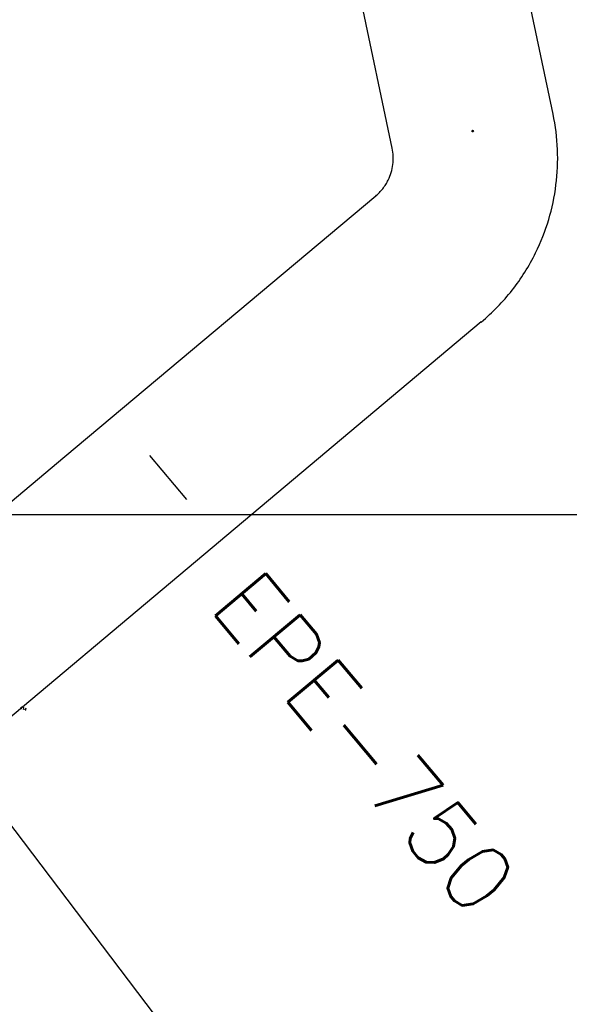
# Model space of a CAD drawing. Extents: x 312047 to 329088, y 8928324 to 8953812.
# Tile 40 of 125: x 319659 to 319993, y 8936702 to 8937301. Entities that reach past the tile are written whole.
import ezdxf
from ezdxf.enums import TextEntityAlignment as Align

# ---------------------------------------------------------------- set-up
doc = ezdxf.new("R2010")
doc.units = 0
doc.header["$LTSCALE"] = 200
doc.header["$MEASUREMENT"] = 0
doc.linetypes.add('LIN0', pattern=[0])
doc.linetypes.add('PHANTOM', pattern=[2.5, 1.25, -0.25, 0.25, -0.25, 0.25, -0.25])
for name, color, linetype in [('C-INT', 252, 'CONTINUOUS'), ('ESTAC-GERAL', 2, 'CONTINUOUS'), ('JTX140', 10, 'LIN0'), ('LIMIT_FX_DOM', 180, 'PHANTOM'), ('NOVA MALHA', 1, 'CONTINUOUS'), ('TALU-CONC', 3, 'CONTINUOUS'), ('TIC-GERAL', 2, 'CONTINUOUS')]:
    doc.layers.add(name, color=color, linetype=linetype)
doc.styles.add('L80', font='simplex.shx', dxfattribs={"height": 2})
doc.styles.add('S6', font='SIMPLEX', dxfattribs={"height": 0.003229})

# ---------------------------------------------------------------- blocks, each defined once
blk = doc.blocks.new('COTA')
at = {"layer": 'C-INT', "color": 13, "style": 'S6'}
blk.add_attdef('392', (-0.07, 1.79), '', height=1.6, rotation=0.18242, dxfattribs=at)

msp = doc.modelspace()

# ---------------------------------------------------------------- linework, layer by layer
at = {"layer": 'ESTAC-GERAL'}
msp.add_line((319816.39, 8936595.96), (319591.43, 8936892.73), dxfattribs=at)
at = {"layer": 'LIMIT_FX_DOM'}
for p, q in [((319983.03, 8937243.6), (319957.49, 8937364.66)), ((319885.18, 8937222.96), (319859.65, 8937344.02)), ((319875.11, 8937193.79), (319686, 8937035.18)), ((319939.37, 8937117.17), (319750.26, 8936958.56)), ((319686, 8937035.18), (319548.08, 8936919.52)), ((319750.26, 8936958.56), (319612.34, 8936842.9))]:
    msp.add_line(p, q, dxfattribs=at)
for radius, start, end in [(130, 333.75406, 11.91037), (30, 333.75406, 11.91037), (30, 309.9858, 333.75406), (130, 309.9858, 333.75406)]:
    msp.add_arc((319855.83, 8937216.77), radius, start, end, dxfattribs=at)
at = {"layer": 'NOVA MALHA'}
msp.add_line((317632.62, 8937000), (329087.63, 8937000), dxfattribs=at)
at = {"layer": 'TALU-CONC', "color": 2}
msp.add_circle((319934.11, 8937233.28), 0.526, dxfattribs=at)
at = {"layer": 'TIC-GERAL'}
msp.add_line((319737.53, 8937035.99), (319760.02, 8937009.17), dxfattribs=at)

# ---------------------------------------------------------------- block references
at = {"layer": 'JTX140', "rotation": 342.2495712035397}
msp.add_blockref('COTA', (319658.1, 8936880.19), dxfattribs=at).add_auto_attribs({'392': '414'})

# ---------------------------------------------------------------- texts
at = {"layer": 'ESTAC-GERAL', "style": 'L80'}
msp.add_text('EPE-750', height=40, rotation=309.9858, dxfattribs=at).set_placement((319843.85, 8936840.72), align=Align.BOTTOM_CENTER)

doc.saveas('drawing.dxf')
